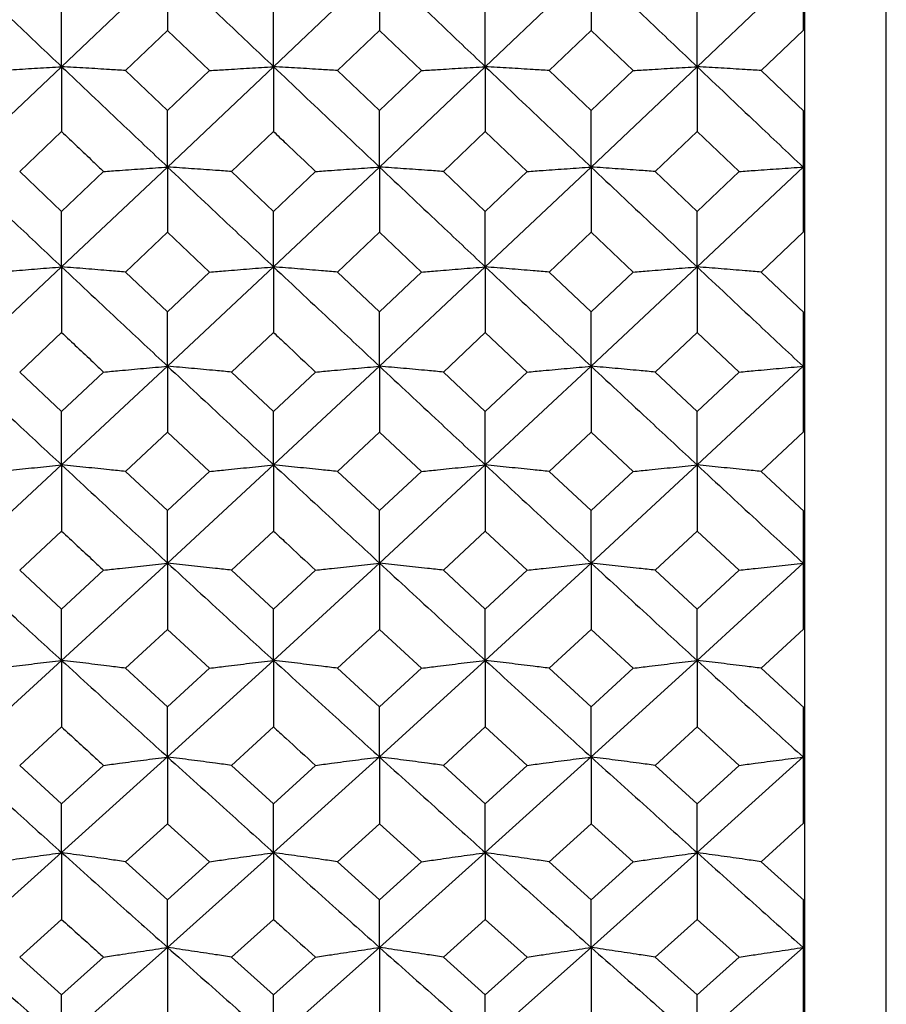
# Model space of a CAD drawing. Header units: inches. Extents: x 0.9 to 16, y 4.3 to 9.2.
# Tile 21 of 55: x 8.121 to 8.454, y 5.428 to 5.806. Entities that reach past the tile are written whole.
import ezdxf

# ---------------------------------------------------------------- set-up
doc = ezdxf.new("R2010")
doc.units = ezdxf.units.IN
doc.header["$MEASUREMENT"] = 0

msp = doc.modelspace()

# ---------------------------------------------------------------- linework, layer by layer
at = {"color": 7, "linetype": 'Continuous', "lineweight": 25}
for p, q in [((8.45439, 4.5349), (8.45439, 5.92643)), ((8.4224, 5.84849), (8.4224, 5.80142)), ((8.42314, 5.80106), (8.42314, 5.84814)), ((8.13755, 5.78747), (8.17826, 5.82613)), ((8.17826, 5.82613), (8.17826, 5.80141)), ((8.21898, 5.78747), (8.25967, 5.82613)), ((8.25967, 5.82613), (8.25967, 5.80141)), ((8.30032, 5.78747), (8.34099, 5.82613)), ((8.34099, 5.82613), (8.34099, 5.80141)), ((8.38169, 5.78747), (8.4224, 5.82612)), ((8.13755, 5.78747), (8.13755, 5.80949)), ((8.21898, 5.78747), (8.21898, 5.80949)), ((8.30032, 5.78747), (8.30032, 5.80949)), ((8.38169, 5.78747), (8.38169, 5.80949)), ((8.16213, 5.78601), (8.17826, 5.80141)), ((8.17826, 5.80141), (8.19439, 5.78601)), ((8.24355, 5.78601), (8.25967, 5.80141)), ((8.25967, 5.80141), (8.27579, 5.78601)), ((8.32487, 5.78601), (8.34099, 5.80141)), ((8.34099, 5.80141), (8.35711, 5.78601)), ((8.40628, 5.78601), (8.42256, 5.80155)), ((8.42314, 5.77028), (8.42314, 5.80106)), ((8.09688, 5.74895), (8.13755, 5.78747)), ((8.13755, 5.78747), (8.13755, 5.76258)), ((8.17826, 5.74895), (8.21898, 5.78747)), ((8.21898, 5.78747), (8.21898, 5.76258)), ((8.25967, 5.74895), (8.30032, 5.78747)), ((8.30032, 5.78747), (8.30032, 5.76258)), ((8.34099, 5.74895), (8.38169, 5.78747)), ((8.38169, 5.78747), (8.38169, 5.76258)), ((8.16213, 5.78601), (8.17826, 5.77062)), ((8.17826, 5.77062), (8.19439, 5.78601)), ((8.24355, 5.78601), (8.25967, 5.77062)), ((8.25967, 5.77062), (8.27579, 5.78601)), ((8.32487, 5.78601), (8.34099, 5.77062)), ((8.34099, 5.77062), (8.35711, 5.78601)), ((8.40628, 5.78601), (8.42281, 5.77025)), ((8.17826, 5.74895), (8.17826, 5.77062)), ((8.25967, 5.74895), (8.25967, 5.77062)), ((8.34099, 5.74895), (8.34099, 5.77062)), ((8.4224, 5.77063), (8.4224, 5.72392)), ((8.42314, 5.72357), (8.42314, 5.77028)), ((8.12143, 5.74724), (8.13755, 5.76258)), ((8.20285, 5.74724), (8.21898, 5.76258)), ((8.28422, 5.74724), (8.30032, 5.76258)), ((8.30032, 5.76258), (8.31643, 5.74724)), ((8.36556, 5.74724), (8.38169, 5.76258)), ((8.38169, 5.76258), (8.39782, 5.74724)), ((8.12143, 5.74724), (8.13755, 5.73192)), ((8.13755, 5.71062), (8.17826, 5.74895)), ((8.13755, 5.73192), (8.15368, 5.74724)), ((8.17826, 5.74895), (8.17826, 5.72391)), ((8.20285, 5.74724), (8.21898, 5.73192)), ((8.21898, 5.71062), (8.25967, 5.74895)), ((8.21898, 5.73192), (8.23511, 5.74724)), ((8.25967, 5.74895), (8.25967, 5.72391)), ((8.28422, 5.74724), (8.30032, 5.73192)), ((8.30032, 5.71062), (8.34099, 5.74895)), ((8.30032, 5.73192), (8.31643, 5.74724)), ((8.34099, 5.74895), (8.34099, 5.72391)), ((8.36556, 5.74724), (8.38169, 5.73192)), ((8.38169, 5.71062), (8.4224, 5.74895)), ((8.38169, 5.73192), (8.39782, 5.74724)), ((8.13755, 5.71062), (8.13755, 5.73192)), ((8.21898, 5.71062), (8.21898, 5.73192)), ((8.30032, 5.71062), (8.30032, 5.73192)), ((8.38169, 5.71062), (8.38169, 5.73192)), ((8.16213, 5.70864), (8.17826, 5.72391)), ((8.17826, 5.72391), (8.19439, 5.70864)), ((8.24355, 5.70864), (8.25967, 5.72391)), ((8.25967, 5.72391), (8.27579, 5.70864)), ((8.32487, 5.70864), (8.34099, 5.72391)), ((8.34099, 5.72391), (8.35711, 5.70864)), ((8.40628, 5.70864), (8.42256, 5.72405)), ((8.42314, 5.69306), (8.42314, 5.72357)), ((8.09688, 5.67248), (8.13755, 5.71062)), ((8.13755, 5.71062), (8.13755, 5.68544)), ((8.16213, 5.70864), (8.17826, 5.69341)), ((8.17826, 5.67248), (8.21898, 5.71062)), ((8.17826, 5.69341), (8.19439, 5.70864)), ((8.21898, 5.71062), (8.21898, 5.68544)), ((8.24355, 5.70864), (8.25967, 5.69341)), ((8.25967, 5.67248), (8.30032, 5.71062)), ((8.25967, 5.69341), (8.27579, 5.70864)), ((8.30032, 5.71062), (8.30032, 5.68544)), ((8.32487, 5.70864), (8.34099, 5.69341)), ((8.34099, 5.67248), (8.38169, 5.71062)), ((8.34099, 5.69341), (8.35711, 5.70864)), ((8.38169, 5.71062), (8.38169, 5.68544)), ((8.40628, 5.70864), (8.42281, 5.69303)), ((8.17826, 5.67248), (8.17826, 5.69341)), ((8.25967, 5.67248), (8.25967, 5.69341)), ((8.34099, 5.67248), (8.34099, 5.69341)), ((8.4224, 5.69341), (8.4224, 5.64719)), ((8.42314, 5.64684), (8.42314, 5.69306)), ((8.12143, 5.67025), (8.13755, 5.68544)), ((8.20285, 5.67025), (8.21898, 5.68544)), ((8.28422, 5.67025), (8.30032, 5.68544)), ((8.30032, 5.68544), (8.31643, 5.67025)), ((8.36556, 5.67025), (8.38169, 5.68544)), ((8.38169, 5.68544), (8.39782, 5.67025)), ((8.12143, 5.67025), (8.13755, 5.6551)), ((8.13755, 5.63458), (8.17826, 5.67248)), ((8.13755, 5.6551), (8.15368, 5.67025)), ((8.17826, 5.67248), (8.17826, 5.64718)), ((8.20285, 5.67025), (8.21898, 5.6551)), ((8.21898, 5.63458), (8.25967, 5.67248)), ((8.21898, 5.6551), (8.23511, 5.67025)), ((8.25967, 5.67248), (8.25967, 5.64718)), ((8.28422, 5.67025), (8.30032, 5.6551)), ((8.30032, 5.63458), (8.34099, 5.67248)), ((8.30032, 5.6551), (8.31643, 5.67025)), ((8.34099, 5.67248), (8.34099, 5.64718)), ((8.36556, 5.67025), (8.38169, 5.6551)), ((8.38169, 5.63458), (8.4224, 5.67248)), ((8.38169, 5.6551), (8.39782, 5.67025)), ((8.13755, 5.63458), (8.13755, 5.6551)), ((8.21898, 5.63458), (8.21898, 5.6551)), ((8.30032, 5.63458), (8.30032, 5.6551)), ((8.38169, 5.63458), (8.38169, 5.6551)), ((8.16213, 5.63209), (8.17826, 5.64718)), ((8.17826, 5.64718), (8.19439, 5.63209)), ((8.24355, 5.63209), (8.25967, 5.64718)), ((8.25967, 5.64718), (8.27579, 5.63209)), ((8.32487, 5.63209), (8.34099, 5.64718)), ((8.34099, 5.64718), (8.35711, 5.63209)), ((8.40628, 5.63209), (8.42256, 5.64732)), ((8.42314, 5.6167), (8.42314, 5.64684)), ((8.09688, 5.59692), (8.13755, 5.63458)), ((8.13755, 5.63458), (8.13755, 5.60917)), ((8.16213, 5.63209), (8.17826, 5.61704)), ((8.17826, 5.59692), (8.21898, 5.63458)), ((8.17826, 5.61704), (8.19439, 5.63209)), ((8.21898, 5.63458), (8.21898, 5.60917)), ((8.24355, 5.63209), (8.25967, 5.61704)), ((8.25967, 5.59692), (8.30032, 5.63458)), ((8.25967, 5.61704), (8.27579, 5.63209)), ((8.30032, 5.63458), (8.30032, 5.60917)), ((8.32487, 5.63209), (8.34099, 5.61704)), ((8.34099, 5.59692), (8.38169, 5.63458)), ((8.34099, 5.61704), (8.35711, 5.63209)), ((8.38169, 5.63458), (8.38169, 5.60917)), ((8.40628, 5.63209), (8.42281, 5.61667)), ((8.17826, 5.59692), (8.17826, 5.61704)), ((8.25967, 5.59692), (8.25967, 5.61704)), ((8.34099, 5.59692), (8.34099, 5.61704)), ((8.4224, 5.61705), (8.4224, 5.57144)), ((8.42314, 5.5711), (8.42314, 5.6167)), ((8.12143, 5.59418), (8.13755, 5.60917)), ((8.20285, 5.59418), (8.21898, 5.60917)), ((8.28422, 5.59418), (8.30032, 5.60917)), ((8.30032, 5.60917), (8.31643, 5.59418)), ((8.36556, 5.59418), (8.38169, 5.60917)), ((8.38169, 5.60917), (8.39782, 5.59418)), ((8.13755, 5.55955), (8.17826, 5.59692)), ((8.17826, 5.59692), (8.17826, 5.57143)), ((8.21898, 5.55955), (8.25967, 5.59692)), ((8.25967, 5.59692), (8.25967, 5.57143)), ((8.30032, 5.55955), (8.34099, 5.59692)), ((8.34099, 5.59692), (8.34099, 5.57143)), ((8.38169, 5.55955), (8.4224, 5.59692)), ((8.12143, 5.59418), (8.13755, 5.57924)), ((8.13755, 5.57924), (8.15368, 5.59418)), ((8.20285, 5.59418), (8.21898, 5.57924)), ((8.21898, 5.57924), (8.23511, 5.59418)), ((8.28422, 5.59418), (8.30032, 5.57924)), ((8.30032, 5.57924), (8.31643, 5.59418)), ((8.36556, 5.59418), (8.38169, 5.57924)), ((8.38169, 5.57924), (8.39782, 5.59418)), ((8.13755, 5.55955), (8.13755, 5.57924)), ((8.21898, 5.55955), (8.21898, 5.57924)), ((8.30032, 5.55955), (8.30032, 5.57924)), ((8.38169, 5.55955), (8.38169, 5.57924)), ((8.40628, 5.55656), (8.42256, 5.57157)), ((8.16213, 5.55656), (8.17826, 5.57143)), ((8.17826, 5.57143), (8.19439, 5.55656)), ((8.24355, 5.55656), (8.25967, 5.57143)), ((8.25967, 5.57143), (8.27579, 5.55656)), ((8.32487, 5.55656), (8.34099, 5.57143)), ((8.34099, 5.57143), (8.35711, 5.55656)), ((8.42314, 5.5414), (8.42314, 5.5711)), ((8.09688, 5.52248), (8.13755, 5.55955)), ((8.13755, 5.55955), (8.13755, 5.53399)), ((8.16213, 5.55656), (8.17826, 5.54174)), ((8.17826, 5.52248), (8.21898, 5.55955)), ((8.17826, 5.54174), (8.19439, 5.55656)), ((8.21898, 5.55955), (8.21898, 5.53399)), ((8.24355, 5.55656), (8.25967, 5.54174)), ((8.25967, 5.52248), (8.30032, 5.55955)), ((8.25967, 5.54174), (8.27579, 5.55656)), ((8.30032, 5.55955), (8.30032, 5.53399)), ((8.32487, 5.55656), (8.34099, 5.54174)), ((8.34099, 5.52248), (8.38169, 5.55955)), ((8.34099, 5.54174), (8.35711, 5.55656)), ((8.38169, 5.55955), (8.38169, 5.53399)), ((8.40628, 5.55656), (8.42281, 5.54137)), ((8.17826, 5.52248), (8.17826, 5.54174)), ((8.25967, 5.52248), (8.25967, 5.54174)), ((8.34099, 5.52248), (8.34099, 5.54174)), ((8.4224, 5.54174), (8.4224, 5.49688)), ((8.42314, 5.49654), (8.42314, 5.5414)), ((8.12143, 5.51924), (8.13755, 5.53399)), ((8.20285, 5.51924), (8.21898, 5.53399)), ((8.28422, 5.51924), (8.30032, 5.53399)), ((8.30032, 5.53399), (8.31643, 5.51924)), ((8.36556, 5.51924), (8.38169, 5.53399)), ((8.38169, 5.53399), (8.39782, 5.51924)), ((8.13755, 5.48575), (8.17826, 5.52248)), ((8.17826, 5.52248), (8.17826, 5.49687)), ((8.21898, 5.48575), (8.25967, 5.52248)), ((8.25967, 5.52248), (8.25967, 5.49687)), ((8.30032, 5.48575), (8.34099, 5.52248)), ((8.34099, 5.52248), (8.34099, 5.49687)), ((8.38169, 5.48575), (8.4224, 5.52248)), ((8.12143, 5.51924), (8.13755, 5.50455)), ((8.13755, 5.50455), (8.15368, 5.51924)), ((8.20285, 5.51924), (8.21898, 5.50455)), ((8.21898, 5.50455), (8.23511, 5.51924)), ((8.28422, 5.51924), (8.30032, 5.50455)), ((8.30032, 5.50455), (8.31643, 5.51924)), ((8.36556, 5.51924), (8.38169, 5.50455)), ((8.38169, 5.50455), (8.39782, 5.51924)), ((8.13755, 5.48575), (8.13755, 5.50455)), ((8.21898, 5.48575), (8.21898, 5.50455)), ((8.30032, 5.48575), (8.30032, 5.50455)), ((8.38169, 5.48575), (8.38169, 5.50455)), ((8.16213, 5.48226), (8.17826, 5.49687)), ((8.17826, 5.49687), (8.19439, 5.48226)), ((8.24355, 5.48226), (8.25967, 5.49687)), ((8.25967, 5.49687), (8.27579, 5.48226)), ((8.32487, 5.48226), (8.34099, 5.49687)), ((8.34099, 5.49687), (8.35711, 5.48226)), ((8.40628, 5.48226), (8.42256, 5.49701)), ((8.42314, 5.46738), (8.42314, 5.49654)), ((8.09688, 5.44937), (8.13755, 5.48575)), ((8.13755, 5.48575), (8.13755, 5.4601)), ((8.17826, 5.44937), (8.21898, 5.48575)), ((8.21898, 5.48575), (8.21898, 5.4601)), ((8.25967, 5.44937), (8.30032, 5.48575)), ((8.30032, 5.48575), (8.30032, 5.4601)), ((8.34099, 5.44937), (8.38169, 5.48575)), ((8.38169, 5.48575), (8.38169, 5.4601)), ((8.16213, 5.48226), (8.17826, 5.4677)), ((8.17826, 5.4677), (8.19439, 5.48226)), ((8.24355, 5.48226), (8.25967, 5.4677)), ((8.25967, 5.4677), (8.27579, 5.48226)), ((8.32487, 5.48226), (8.34099, 5.4677)), ((8.34099, 5.4677), (8.35711, 5.48226)), ((8.40628, 5.48226), (8.42281, 5.46735)), ((8.17826, 5.44937), (8.17826, 5.4677)), ((8.25967, 5.44937), (8.25967, 5.4677)), ((8.34099, 5.44937), (8.34099, 5.4677)), ((8.4224, 5.46771), (8.4224, 5.42371)), ((8.42314, 5.42338), (8.42314, 5.46738)), ((8.12143, 5.44563), (8.13755, 5.4601)), ((8.20285, 5.44563), (8.21898, 5.4601)), ((8.28422, 5.44563), (8.30032, 5.4601)), ((8.30032, 5.4601), (8.31643, 5.44563)), ((8.36556, 5.44563), (8.38169, 5.4601)), ((8.38169, 5.4601), (8.39782, 5.44563)), ((8.13755, 5.41336), (8.17826, 5.44937)), ((8.17826, 5.44937), (8.17826, 5.4237)), ((8.21898, 5.41336), (8.25967, 5.44937)), ((8.25967, 5.44937), (8.25967, 5.4237)), ((8.30032, 5.41336), (8.34099, 5.44937)), ((8.34099, 5.44937), (8.34099, 5.4237)), ((8.38169, 5.41336), (8.4224, 5.44936)), ((8.12143, 5.44563), (8.13755, 5.43123)), ((8.13755, 5.43123), (8.15368, 5.44563)), ((8.20285, 5.44563), (8.21898, 5.43123)), ((8.21898, 5.43123), (8.23511, 5.44563)), ((8.28422, 5.44563), (8.30032, 5.43123)), ((8.30032, 5.43123), (8.31643, 5.44563)), ((8.36556, 5.44563), (8.38169, 5.43123)), ((8.38169, 5.43123), (8.39782, 5.44563)), ((8.13755, 5.41336), (8.13755, 5.43123)), ((8.21898, 5.41336), (8.21898, 5.43123)), ((8.30032, 5.41336), (8.30032, 5.43123)), ((8.38169, 5.41336), (8.38169, 5.43123))]:
    msp.add_line(p, q, dxfattribs=at)
for points, knots in [([(8.09688, 5.82613), (8.10446, 5.8189), (8.11802, 5.80599), (8.13158, 5.79313), (8.13755, 5.78747)], [0, 0, 0, 0, 0.55985, 1, 1, 1, 1]), ([(8.17826, 5.82613), (8.18586, 5.8189), (8.19943, 5.806), (8.21301, 5.79313), (8.21898, 5.78747)], [0, 0, 0, 0, 0.560022, 1, 1, 1, 1]), ([(8.25967, 5.82613), (8.26727, 5.8189), (8.28082, 5.806), (8.29437, 5.79313), (8.30032, 5.78747)], [0, 0, 0, 0, 0.560177, 1, 1, 1, 1]), ([(8.34099, 5.82613), (8.34858, 5.8189), (8.36215, 5.806), (8.37572, 5.79313), (8.38169, 5.78747)], [0, 0, 0, 0, 0.559918, 1, 1, 1, 1]), ([(8.11299, 5.78601), (8.11503, 5.78613), (8.12013, 5.78644), (8.12831, 5.78693), (8.13447, 5.78729), (8.13755, 5.78747)], [0, 0, 0, 0, 0.2499865, 0.6249843, 1, 1, 1, 1]), ([(8.16213, 5.78601), (8.16009, 5.78613), (8.15498, 5.78644), (8.14679, 5.78693), (8.14063, 5.78729), (8.13755, 5.78747)], [0, 0, 0, 0, 0.249989, 0.624985, 1, 1, 1, 1]), ([(8.13755, 5.78747), (8.14515, 5.78027), (8.15872, 5.76741), (8.17229, 5.75459), (8.17826, 5.74895)], [0, 0, 0, 0, 0.559936, 1, 1, 1, 1]), ([(8.19439, 5.78601), (8.19644, 5.78613), (8.20154, 5.78644), (8.20973, 5.78693), (8.2159, 5.78729), (8.21898, 5.78747)], [0, 0, 0, 0, 0.249989, 0.624986, 1, 1, 1, 1]), ([(8.24355, 5.78601), (8.24151, 5.78613), (8.23641, 5.78644), (8.22822, 5.78693), (8.22206, 5.78729), (8.21898, 5.78747)], [0, 0, 0, 0, 0.249988, 0.624985, 1, 1, 1, 1]), ([(8.21898, 5.78747), (8.22658, 5.78027), (8.24014, 5.76741), (8.25371, 5.75459), (8.25967, 5.74895)], [0, 0, 0, 0, 0.560108, 1, 1, 1, 1]), ([(8.27579, 5.78601), (8.27782, 5.78613), (8.28292, 5.78644), (8.2911, 5.78693), (8.29725, 5.78729), (8.30032, 5.78747)], [0, 0, 0, 0, 0.249988, 0.624986, 1, 1, 1, 1]), ([(8.32487, 5.78601), (8.32283, 5.78613), (8.31773, 5.78644), (8.30955, 5.78693), (8.3034, 5.78729), (8.30032, 5.78747)], [0, 0, 0, 0, 0.249989, 0.624986, 1, 1, 1, 1]), ([(8.30032, 5.78747), (8.30791, 5.78027), (8.32146, 5.76741), (8.33502, 5.75459), (8.34099, 5.74895)], [0, 0, 0, 0, 0.559832, 1, 1, 1, 1]), ([(8.35711, 5.78601), (8.35915, 5.78613), (8.36426, 5.78644), (8.37245, 5.78693), (8.37861, 5.78729), (8.38169, 5.78747)], [0, 0, 0, 0, 0.249989, 0.624985, 1, 1, 1, 1]), ([(8.40628, 5.78601), (8.40423, 5.78613), (8.39913, 5.78644), (8.39094, 5.78693), (8.38477, 5.78729), (8.38169, 5.78747)], [0, 0, 0, 0, 0.249988, 0.624986, 1, 1, 1, 1]), ([(8.38169, 5.78747), (8.38929, 5.78027), (8.40286, 5.76741), (8.41643, 5.7546), (8.4224, 5.74896)], [0, 0, 0, 0, 0.560003, 1, 1, 1, 1]), ([(8.13755, 5.76258), (8.14156, 5.75876), (8.14693, 5.75364), (8.15231, 5.74853), (8.15368, 5.74724)], [0, 0, 0, 0, 0.745704, 1, 1, 1, 1]), ([(8.21898, 5.76258), (8.22053, 5.76109), (8.22591, 5.75598), (8.23129, 5.75087), (8.23511, 5.74724)], [0, 0, 0, 0, 0.289609, 1, 1, 1, 1]), ([(8.09688, 5.74895), (8.10446, 5.74179), (8.11802, 5.72898), (8.13158, 5.71623), (8.13755, 5.71062)], [0, 0, 0, 0, 0.559849, 1, 1, 1, 1]), ([(8.15368, 5.74724), (8.15572, 5.74738), (8.16083, 5.74775), (8.16902, 5.74832), (8.17518, 5.74874), (8.17826, 5.74895)], [0, 0, 0, 0, 0.249988, 0.624986, 1, 1, 1, 1]), ([(8.20285, 5.74724), (8.2008, 5.74738), (8.1957, 5.74775), (8.18751, 5.74832), (8.18134, 5.74874), (8.17826, 5.74895)], [0, 0, 0, 0, 0.249988, 0.624985, 1, 1, 1, 1]), ([(8.17826, 5.74895), (8.18586, 5.74179), (8.19943, 5.72898), (8.21301, 5.71623), (8.21898, 5.71062)], [0, 0, 0, 0, 0.560022, 1, 1, 1, 1]), ([(8.23511, 5.74724), (8.23715, 5.74738), (8.24225, 5.74775), (8.25044, 5.74832), (8.25659, 5.74874), (8.25967, 5.74895)], [0, 0, 0, 0, 0.249987, 0.624985, 1, 1, 1, 1]), ([(8.28422, 5.74724), (8.28219, 5.74738), (8.27709, 5.74775), (8.26891, 5.74832), (8.26275, 5.74874), (8.25967, 5.74895)], [0, 0, 0, 0, 0.249988, 0.624985, 1, 1, 1, 1]), ([(8.25967, 5.74895), (8.26727, 5.74179), (8.28082, 5.72899), (8.29437, 5.71623), (8.30032, 5.71062)], [0, 0, 0, 0, 0.560177, 1, 1, 1, 1]), ([(8.31643, 5.74724), (8.31847, 5.74738), (8.32357, 5.74775), (8.33175, 5.74832), (8.33791, 5.74874), (8.34099, 5.74895)], [0, 0, 0, 0, 0.249986, 0.624985, 1, 1, 1, 1]), ([(8.36556, 5.74724), (8.36352, 5.74738), (8.35842, 5.74775), (8.35023, 5.74832), (8.34407, 5.74874), (8.34099, 5.74895)], [0, 0, 0, 0, 0.249988, 0.624986, 1, 1, 1, 1]), ([(8.34099, 5.74895), (8.34858, 5.74179), (8.36215, 5.72898), (8.37572, 5.71623), (8.38169, 5.71062)], [0, 0, 0, 0, 0.559917, 1, 1, 1, 1]), ([(8.39782, 5.74724), (8.39987, 5.74738), (8.40497, 5.74775), (8.41316, 5.74832), (8.41932, 5.74874), (8.4224, 5.74895)], [0, 0, 0, 0, 0.249987, 0.624987, 1, 1, 1, 1]), ([(8.11299, 5.70864), (8.11503, 5.70881), (8.12013, 5.70923), (8.12831, 5.70989), (8.13447, 5.71038), (8.13755, 5.71062)], [0, 0, 0, 0, 0.2499862, 0.6249838, 1, 1, 1, 1]), ([(8.16213, 5.70864), (8.16009, 5.70881), (8.15498, 5.70923), (8.14679, 5.70989), (8.14063, 5.71038), (8.13755, 5.71062)], [0, 0, 0, 0, 0.249989, 0.624987, 1, 1, 1, 1]), ([(8.13755, 5.71062), (8.14515, 5.70349), (8.15872, 5.69075), (8.17229, 5.67806), (8.17826, 5.67248)], [0, 0, 0, 0, 0.559936, 1, 1, 1, 1]), ([(8.19439, 5.70864), (8.19644, 5.70881), (8.20154, 5.70923), (8.20973, 5.70989), (8.2159, 5.71038), (8.21898, 5.71062)], [0, 0, 0, 0, 0.249989, 0.624985, 1, 1, 1, 1]), ([(8.24355, 5.70864), (8.24151, 5.70881), (8.23641, 5.70923), (8.22822, 5.70989), (8.22206, 5.71038), (8.21898, 5.71062)], [0, 0, 0, 0, 0.249987, 0.624985, 1, 1, 1, 1]), ([(8.21898, 5.71062), (8.22658, 5.70349), (8.24014, 5.69075), (8.25371, 5.67806), (8.25967, 5.67248)], [0, 0, 0, 0, 0.560109, 1, 1, 1, 1]), ([(8.27579, 5.70864), (8.27782, 5.70881), (8.28292, 5.70923), (8.2911, 5.70989), (8.29725, 5.71038), (8.30032, 5.71062)], [0, 0, 0, 0, 0.249988, 0.624986, 1, 1, 1, 1]), ([(8.32487, 5.70864), (8.32283, 5.70881), (8.31773, 5.70923), (8.30955, 5.70989), (8.3034, 5.71038), (8.30032, 5.71062)], [0, 0, 0, 0, 0.2499885, 0.6249857, 1, 1, 1, 1]), ([(8.30032, 5.71062), (8.30791, 5.70349), (8.32146, 5.69075), (8.33502, 5.67807), (8.34099, 5.67248)], [0, 0, 0, 0, 0.559832, 1, 1, 1, 1]), ([(8.35711, 5.70864), (8.35915, 5.70881), (8.36426, 5.70923), (8.37245, 5.70989), (8.37861, 5.71038), (8.38169, 5.71062)], [0, 0, 0, 0, 0.249986, 0.624985, 1, 1, 1, 1]), ([(8.40628, 5.70864), (8.40423, 5.70881), (8.39913, 5.70923), (8.39094, 5.70989), (8.38477, 5.71038), (8.38169, 5.71062)], [0, 0, 0, 0, 0.249986, 0.624986, 1, 1, 1, 1]), ([(8.38169, 5.71062), (8.38929, 5.70349), (8.40286, 5.69075), (8.41643, 5.67807), (8.4224, 5.67249)], [0, 0, 0, 0, 0.560003, 1, 1, 1, 1]), ([(8.13755, 5.68544), (8.14156, 5.68166), (8.14693, 5.67659), (8.15231, 5.67154), (8.15368, 5.67025)], [0, 0, 0, 0, 0.745707, 1, 1, 1, 1]), ([(8.21898, 5.68544), (8.22053, 5.68397), (8.22591, 5.6789), (8.23129, 5.67384), (8.23511, 5.67025)], [0, 0, 0, 0, 0.289612, 1, 1, 1, 1]), ([(8.09688, 5.67248), (8.10446, 5.66539), (8.11802, 5.65272), (8.13158, 5.64012), (8.13755, 5.63458)], [0, 0, 0, 0, 0.55985, 1, 1, 1, 1]), ([(8.15368, 5.67025), (8.15572, 5.67044), (8.16083, 5.67091), (8.16902, 5.67166), (8.17518, 5.67221), (8.17826, 5.67248)], [0, 0, 0, 0, 0.249989, 0.624986, 1, 1, 1, 1]), ([(8.20285, 5.67025), (8.2008, 5.67044), (8.1957, 5.67091), (8.18751, 5.67166), (8.18134, 5.67221), (8.17826, 5.67248)], [0, 0, 0, 0, 0.249989, 0.624986, 1, 1, 1, 1]), ([(8.17826, 5.67248), (8.18586, 5.66539), (8.19943, 5.65273), (8.21301, 5.64012), (8.21898, 5.63458)], [0, 0, 0, 0, 0.560021, 1, 1, 1, 1]), ([(8.23511, 5.67025), (8.23715, 5.67044), (8.24225, 5.67091), (8.25044, 5.67166), (8.25659, 5.67221), (8.25967, 5.67248)], [0, 0, 0, 0, 0.249987, 0.624987, 1, 1, 1, 1]), ([(8.28422, 5.67025), (8.28219, 5.67044), (8.27709, 5.67091), (8.26891, 5.67166), (8.26275, 5.67221), (8.25967, 5.67248)], [0, 0, 0, 0, 0.249988, 0.624984, 1, 1, 1, 1]), ([(8.25967, 5.67248), (8.26727, 5.66539), (8.28082, 5.65273), (8.29437, 5.64012), (8.30032, 5.63458)], [0, 0, 0, 0, 0.560177, 1, 1, 1, 1]), ([(8.31643, 5.67025), (8.31847, 5.67044), (8.32357, 5.67091), (8.33175, 5.67166), (8.33791, 5.67221), (8.34099, 5.67248)], [0, 0, 0, 0, 0.2499863, 0.6249841, 1, 1, 1, 1]), ([(8.36556, 5.67025), (8.36352, 5.67044), (8.35842, 5.67091), (8.35023, 5.67166), (8.34407, 5.67221), (8.34099, 5.67248)], [0, 0, 0, 0, 0.249989, 0.624985, 1, 1, 1, 1]), ([(8.34099, 5.67248), (8.34858, 5.66539), (8.36215, 5.65273), (8.37572, 5.64012), (8.38169, 5.63458)], [0, 0, 0, 0, 0.5599164, 1, 1, 1, 1]), ([(8.39782, 5.67025), (8.39987, 5.67044), (8.40497, 5.67091), (8.41316, 5.67166), (8.41932, 5.67221), (8.4224, 5.67248)], [0, 0, 0, 0, 0.249987, 0.624985, 1, 1, 1, 1]), ([(8.11299, 5.63209), (8.11503, 5.6323), (8.12013, 5.63283), (8.12831, 5.63366), (8.13447, 5.63427), (8.13755, 5.63458)], [0, 0, 0, 0, 0.249988, 0.624985, 1, 1, 1, 1]), ([(8.16213, 5.63209), (8.16009, 5.6323), (8.15498, 5.63283), (8.14679, 5.63366), (8.14063, 5.63427), (8.13755, 5.63458)], [0, 0, 0, 0, 0.249988, 0.624985, 1, 1, 1, 1]), ([(8.13755, 5.63458), (8.14515, 5.62753), (8.15872, 5.61495), (8.17229, 5.60243), (8.17826, 5.59692)], [0, 0, 0, 0, 0.559935, 1, 1, 1, 1]), ([(8.19439, 5.63209), (8.19644, 5.6323), (8.20154, 5.63283), (8.20973, 5.63366), (8.2159, 5.63427), (8.21898, 5.63458)], [0, 0, 0, 0, 0.249988, 0.624986, 1, 1, 1, 1]), ([(8.24355, 5.63209), (8.24151, 5.6323), (8.23641, 5.63283), (8.22822, 5.63366), (8.22206, 5.63427), (8.21898, 5.63458)], [0, 0, 0, 0, 0.249989, 0.624985, 1, 1, 1, 1]), ([(8.21898, 5.63458), (8.22658, 5.62753), (8.24014, 5.61495), (8.25371, 5.60243), (8.25967, 5.59692)], [0, 0, 0, 0, 0.560108, 1, 1, 1, 1]), ([(8.27579, 5.63209), (8.27782, 5.6323), (8.28292, 5.63283), (8.2911, 5.63366), (8.29725, 5.63427), (8.30032, 5.63458)], [0, 0, 0, 0, 0.249989, 0.624986, 1, 1, 1, 1]), ([(8.32487, 5.63209), (8.32283, 5.6323), (8.31773, 5.63283), (8.30955, 5.63366), (8.3034, 5.63427), (8.30032, 5.63458)], [0, 0, 0, 0, 0.249987, 0.624986, 1, 1, 1, 1]), ([(8.30032, 5.63458), (8.30791, 5.62753), (8.32146, 5.61495), (8.33502, 5.60243), (8.34099, 5.59692)], [0, 0, 0, 0, 0.55983, 1, 1, 1, 1]), ([(8.35711, 5.63209), (8.35915, 5.6323), (8.36426, 5.63283), (8.37245, 5.63366), (8.37861, 5.63427), (8.38169, 5.63458)], [0, 0, 0, 0, 0.249988, 0.624985, 1, 1, 1, 1]), ([(8.40628, 5.63209), (8.40423, 5.6323), (8.39913, 5.63283), (8.39094, 5.63366), (8.38477, 5.63427), (8.38169, 5.63458)], [0, 0, 0, 0, 0.249988, 0.624986, 1, 1, 1, 1]), ([(8.38169, 5.63458), (8.38929, 5.62753), (8.40286, 5.61495), (8.41643, 5.60244), (8.4224, 5.59693)], [0, 0, 0, 0, 0.560003, 1, 1, 1, 1]), ([(8.13755, 5.60917), (8.14156, 5.60544), (8.14693, 5.60044), (8.15231, 5.59545), (8.15368, 5.59418)], [0, 0, 0, 0, 0.745703, 1, 1, 1, 1]), ([(8.21898, 5.60917), (8.22053, 5.60772), (8.22591, 5.60272), (8.23129, 5.59773), (8.23511, 5.59418)], [0, 0, 0, 0, 0.289611, 1, 1, 1, 1]), ([(8.09688, 5.59692), (8.10446, 5.58993), (8.11802, 5.57743), (8.13158, 5.56502), (8.13755, 5.55955)], [0, 0, 0, 0, 0.559848, 1, 1, 1, 1]), ([(8.15368, 5.59418), (8.15572, 5.59442), (8.16083, 5.595), (8.16902, 5.59591), (8.17518, 5.59659), (8.17826, 5.59692)], [0, 0, 0, 0, 0.249988, 0.624985, 1, 1, 1, 1]), ([(8.20285, 5.59418), (8.2008, 5.59442), (8.1957, 5.595), (8.18751, 5.59591), (8.18134, 5.59659), (8.17826, 5.59692)], [0, 0, 0, 0, 0.2499878, 0.6249859, 1, 1, 1, 1]), ([(8.17826, 5.59692), (8.18586, 5.58993), (8.19943, 5.57744), (8.21301, 5.56502), (8.21898, 5.55955)], [0, 0, 0, 0, 0.560022, 1, 1, 1, 1]), ([(8.23511, 5.59418), (8.23715, 5.59442), (8.24225, 5.595), (8.25044, 5.59591), (8.25659, 5.59659), (8.25967, 5.59692)], [0, 0, 0, 0, 0.249988, 0.624985, 1, 1, 1, 1]), ([(8.28422, 5.59418), (8.28219, 5.59442), (8.27709, 5.595), (8.26891, 5.59591), (8.26275, 5.59659), (8.25967, 5.59692)], [0, 0, 0, 0, 0.2499871, 0.6249841, 1, 1, 1, 1]), ([(8.25967, 5.59692), (8.26727, 5.58993), (8.28082, 5.57744), (8.29437, 5.56502), (8.30032, 5.55955)], [0, 0, 0, 0, 0.560176, 1, 1, 1, 1]), ([(8.31643, 5.59418), (8.31847, 5.59442), (8.32357, 5.595), (8.33175, 5.59591), (8.33791, 5.59659), (8.34099, 5.59692)], [0, 0, 0, 0, 0.249987, 0.624984, 1, 1, 1, 1]), ([(8.36556, 5.59418), (8.36352, 5.59442), (8.35842, 5.595), (8.35023, 5.59591), (8.34407, 5.59659), (8.34099, 5.59692)], [0, 0, 0, 0, 0.249988, 0.624985, 1, 1, 1, 1]), ([(8.34099, 5.59692), (8.34858, 5.58993), (8.36215, 5.57743), (8.37572, 5.56502), (8.38169, 5.55955)], [0, 0, 0, 0, 0.559917, 1, 1, 1, 1]), ([(8.39782, 5.59418), (8.39987, 5.59442), (8.40497, 5.595), (8.41316, 5.59591), (8.41932, 5.59659), (8.4224, 5.59692)], [0, 0, 0, 0, 0.249989, 0.624986, 1, 1, 1, 1]), ([(8.11299, 5.55656), (8.11503, 5.55681), (8.12013, 5.55745), (8.12831, 5.55845), (8.13447, 5.55918), (8.13755, 5.55955)], [0, 0, 0, 0, 0.2499867, 0.6249854, 1, 1, 1, 1]), ([(8.16213, 5.55656), (8.16009, 5.55681), (8.15498, 5.55745), (8.14679, 5.55845), (8.14063, 5.55918), (8.13755, 5.55955)], [0, 0, 0, 0, 0.249989, 0.624986, 1, 1, 1, 1]), ([(8.13755, 5.55955), (8.14515, 5.55261), (8.15872, 5.54022), (8.17229, 5.5279), (8.17826, 5.52248)], [0, 0, 0, 0, 0.559936, 1, 1, 1, 1]), ([(8.19439, 5.55656), (8.19644, 5.55681), (8.20154, 5.55745), (8.20973, 5.55845), (8.2159, 5.55918), (8.21898, 5.55955)], [0, 0, 0, 0, 0.249989, 0.624986, 1, 1, 1, 1]), ([(8.24355, 5.55656), (8.24151, 5.55681), (8.23641, 5.55745), (8.22822, 5.55845), (8.22206, 5.55918), (8.21898, 5.55955)], [0, 0, 0, 0, 0.249988, 0.624986, 1, 1, 1, 1]), ([(8.21898, 5.55955), (8.22658, 5.55261), (8.24014, 5.54022), (8.25371, 5.5279), (8.25967, 5.52248)], [0, 0, 0, 0, 0.560108, 1, 1, 1, 1]), ([(8.27579, 5.55656), (8.27782, 5.55681), (8.28292, 5.55745), (8.2911, 5.55845), (8.29725, 5.55918), (8.30032, 5.55955)], [0, 0, 0, 0, 0.2499882, 0.6249865, 1, 1, 1, 1]), ([(8.32487, 5.55656), (8.32283, 5.55681), (8.31773, 5.55745), (8.30955, 5.55845), (8.3034, 5.55918), (8.30032, 5.55955)], [0, 0, 0, 0, 0.249988, 0.624987, 1, 1, 1, 1]), ([(8.30032, 5.55955), (8.30791, 5.55261), (8.32146, 5.54021), (8.33502, 5.5279), (8.34099, 5.52248)], [0, 0, 0, 0, 0.559831, 1, 1, 1, 1]), ([(8.35711, 5.55656), (8.35915, 5.55681), (8.36426, 5.55745), (8.37245, 5.55845), (8.37861, 5.55918), (8.38169, 5.55955)], [0, 0, 0, 0, 0.249989, 0.624986, 1, 1, 1, 1]), ([(8.40628, 5.55656), (8.40423, 5.55681), (8.39913, 5.55745), (8.39094, 5.55845), (8.38477, 5.55918), (8.38169, 5.55955)], [0, 0, 0, 0, 0.249986, 0.624985, 1, 1, 1, 1]), ([(8.38169, 5.55955), (8.38929, 5.55261), (8.40286, 5.54022), (8.41643, 5.52791), (8.4224, 5.52249)], [0, 0, 0, 0, 0.560002, 1, 1, 1, 1]), ([(8.13755, 5.53399), (8.14156, 5.53032), (8.14693, 5.5254), (8.15231, 5.52049), (8.15368, 5.51924)], [0, 0, 0, 0, 0.745701, 1, 1, 1, 1]), ([(8.21898, 5.53399), (8.22053, 5.53256), (8.22591, 5.52764), (8.23129, 5.52273), (8.23511, 5.51924)], [0, 0, 0, 0, 0.289611, 1, 1, 1, 1]), ([(8.09688, 5.52248), (8.10446, 5.5156), (8.11802, 5.50331), (8.13158, 5.49112), (8.13755, 5.48575)], [0, 0, 0, 0, 0.559849, 1, 1, 1, 1]), ([(8.15368, 5.51924), (8.15572, 5.51952), (8.16083, 5.52021), (8.16902, 5.52129), (8.17518, 5.52209), (8.17826, 5.52248)], [0, 0, 0, 0, 0.2499871, 0.6249872, 1, 1, 1, 1]), ([(8.20285, 5.51924), (8.2008, 5.51952), (8.1957, 5.52021), (8.18751, 5.52129), (8.18134, 5.52209), (8.17826, 5.52248)], [0, 0, 0, 0, 0.249988, 0.624985, 1, 1, 1, 1]), ([(8.17826, 5.52248), (8.18586, 5.5156), (8.19943, 5.50332), (8.21301, 5.49112), (8.21898, 5.48575)], [0, 0, 0, 0, 0.560021, 1, 1, 1, 1]), ([(8.23511, 5.51924), (8.23715, 5.51952), (8.24225, 5.52021), (8.25044, 5.52129), (8.25659, 5.52209), (8.25967, 5.52248)], [0, 0, 0, 0, 0.249987, 0.624986, 1, 1, 1, 1]), ([(8.28422, 5.51924), (8.28219, 5.51952), (8.27709, 5.52021), (8.26891, 5.52129), (8.26275, 5.52209), (8.25967, 5.52248)], [0, 0, 0, 0, 0.249989, 0.624984, 1, 1, 1, 1]), ([(8.25967, 5.52248), (8.26727, 5.5156), (8.28082, 5.50332), (8.29437, 5.49111), (8.30032, 5.48575)], [0, 0, 0, 0, 0.560176, 1, 1, 1, 1]), ([(8.31643, 5.51924), (8.31847, 5.51952), (8.32357, 5.52021), (8.33175, 5.52129), (8.33791, 5.52209), (8.34099, 5.52248)], [0, 0, 0, 0, 0.249987, 0.624986, 1, 1, 1, 1]), ([(8.36556, 5.51924), (8.36352, 5.51952), (8.35842, 5.52021), (8.35023, 5.52129), (8.34407, 5.52209), (8.34099, 5.52248)], [0, 0, 0, 0, 0.249989, 0.624986, 1, 1, 1, 1]), ([(8.34099, 5.52248), (8.34858, 5.5156), (8.36215, 5.50331), (8.37572, 5.49112), (8.38169, 5.48575)], [0, 0, 0, 0, 0.559916, 1, 1, 1, 1]), ([(8.39782, 5.51924), (8.39987, 5.51952), (8.40497, 5.52021), (8.41316, 5.52129), (8.41932, 5.52208), (8.4224, 5.52248)], [0, 0, 0, 0, 0.249987, 0.624986, 1, 1, 1, 1]), ([(8.11299, 5.48226), (8.11503, 5.48256), (8.12013, 5.4833), (8.12831, 5.48446), (8.13447, 5.48532), (8.13755, 5.48575)], [0, 0, 0, 0, 0.249987, 0.624985, 1, 1, 1, 1]), ([(8.16213, 5.48226), (8.16009, 5.48256), (8.15498, 5.4833), (8.14679, 5.48446), (8.14063, 5.48532), (8.13755, 5.48575)], [0, 0, 0, 0, 0.2499886, 0.6249871, 1, 1, 1, 1]), ([(8.13755, 5.48575), (8.14515, 5.47893), (8.15872, 5.46676), (8.17229, 5.45468), (8.17826, 5.44937)], [0, 0, 0, 0, 0.5599347, 1, 1, 1, 1]), ([(8.19439, 5.48226), (8.19644, 5.48256), (8.20154, 5.4833), (8.20973, 5.48446), (8.2159, 5.48532), (8.21898, 5.48575)], [0, 0, 0, 0, 0.249988, 0.624986, 1, 1, 1, 1]), ([(8.24355, 5.48226), (8.24151, 5.48256), (8.23641, 5.4833), (8.22822, 5.48446), (8.22206, 5.48532), (8.21898, 5.48575)], [0, 0, 0, 0, 0.249987, 0.624986, 1, 1, 1, 1]), ([(8.21898, 5.48575), (8.22658, 5.47893), (8.24014, 5.46676), (8.25371, 5.45468), (8.25967, 5.44937)], [0, 0, 0, 0, 0.560107, 1, 1, 1, 1]), ([(8.27579, 5.48226), (8.27782, 5.48256), (8.28292, 5.48329), (8.2911, 5.48446), (8.29725, 5.48532), (8.30032, 5.48575)], [0, 0, 0, 0, 0.249988, 0.624986, 1, 1, 1, 1]), ([(8.32487, 5.48226), (8.32283, 5.48256), (8.31773, 5.48329), (8.30955, 5.48446), (8.3034, 5.48532), (8.30032, 5.48575)], [0, 0, 0, 0, 0.249988, 0.624986, 1, 1, 1, 1]), ([(8.30032, 5.48575), (8.30791, 5.47893), (8.32146, 5.46676), (8.33502, 5.45468), (8.34099, 5.44937)], [0, 0, 0, 0, 0.559831, 1, 1, 1, 1]), ([(8.35711, 5.48226), (8.35915, 5.48256), (8.36426, 5.4833), (8.37245, 5.48446), (8.37861, 5.48532), (8.38169, 5.48575)], [0, 0, 0, 0, 0.249988, 0.624986, 1, 1, 1, 1]), ([(8.40628, 5.48226), (8.40423, 5.48256), (8.39913, 5.4833), (8.39094, 5.48446), (8.38477, 5.48532), (8.38169, 5.48575)], [0, 0, 0, 0, 0.2499886, 0.6249871, 1, 1, 1, 1]), ([(8.38169, 5.48575), (8.38929, 5.47893), (8.40286, 5.46676), (8.41643, 5.45469), (8.4224, 5.44937)], [0, 0, 0, 0, 0.560002, 1, 1, 1, 1]), ([(8.13755, 5.4601), (8.14156, 5.4565), (8.14693, 5.45167), (8.15231, 5.44686), (8.15368, 5.44563)], [0, 0, 0, 0, 0.7457038, 1, 1, 1, 1]), ([(8.21898, 5.4601), (8.22053, 5.4587), (8.22591, 5.45387), (8.23129, 5.44906), (8.23511, 5.44563)], [0, 0, 0, 0, 0.289613, 1, 1, 1, 1]), ([(8.09688, 5.44937), (8.10446, 5.44262), (8.11802, 5.43057), (8.13158, 5.41862), (8.13755, 5.41336)], [0, 0, 0, 0, 0.559849, 1, 1, 1, 1]), ([(8.15368, 5.44563), (8.15572, 5.44595), (8.16083, 5.44674), (8.16902, 5.44799), (8.17518, 5.44891), (8.17826, 5.44937)], [0, 0, 0, 0, 0.249987, 0.624985, 1, 1, 1, 1]), ([(8.20285, 5.44563), (8.2008, 5.44595), (8.1957, 5.44674), (8.18751, 5.44799), (8.18134, 5.44891), (8.17826, 5.44937)], [0, 0, 0, 0, 0.249987, 0.624985, 1, 1, 1, 1]), ([(8.17826, 5.44937), (8.18586, 5.44262), (8.19943, 5.43057), (8.21301, 5.41862), (8.21898, 5.41336)], [0, 0, 0, 0, 0.560022, 1, 1, 1, 1]), ([(8.23511, 5.44563), (8.23715, 5.44595), (8.24225, 5.44674), (8.25044, 5.44799), (8.25659, 5.44891), (8.25967, 5.44937)], [0, 0, 0, 0, 0.249987, 0.624985, 1, 1, 1, 1]), ([(8.28422, 5.44563), (8.28219, 5.44595), (8.27709, 5.44674), (8.26891, 5.44799), (8.26275, 5.44891), (8.25967, 5.44937)], [0, 0, 0, 0, 0.249986, 0.624984, 1, 1, 1, 1]), ([(8.25967, 5.44937), (8.26727, 5.44262), (8.28082, 5.43057), (8.29437, 5.41862), (8.30032, 5.41336)], [0, 0, 0, 0, 0.560176, 1, 1, 1, 1]), ([(8.31643, 5.44563), (8.31847, 5.44595), (8.32357, 5.44674), (8.33175, 5.44799), (8.33791, 5.44891), (8.34099, 5.44937)], [0, 0, 0, 0, 0.249987, 0.624983, 1, 1, 1, 1]), ([(8.36556, 5.44563), (8.36352, 5.44595), (8.35842, 5.44674), (8.35023, 5.44799), (8.34407, 5.44891), (8.34099, 5.44937)], [0, 0, 0, 0, 0.249989, 0.624986, 1, 1, 1, 1]), ([(8.34099, 5.44937), (8.34858, 5.44262), (8.36215, 5.43057), (8.37572, 5.41862), (8.38169, 5.41336)], [0, 0, 0, 0, 0.559916, 1, 1, 1, 1]), ([(8.39782, 5.44563), (8.39987, 5.44595), (8.40497, 5.44674), (8.41316, 5.44799), (8.41932, 5.44891), (8.4224, 5.44936)], [0, 0, 0, 0, 0.249987, 0.624985, 1, 1, 1, 1])]:
    msp.add_open_spline(points, degree=3, knots=knots, dxfattribs=at)

doc.saveas('drawing.dxf')
